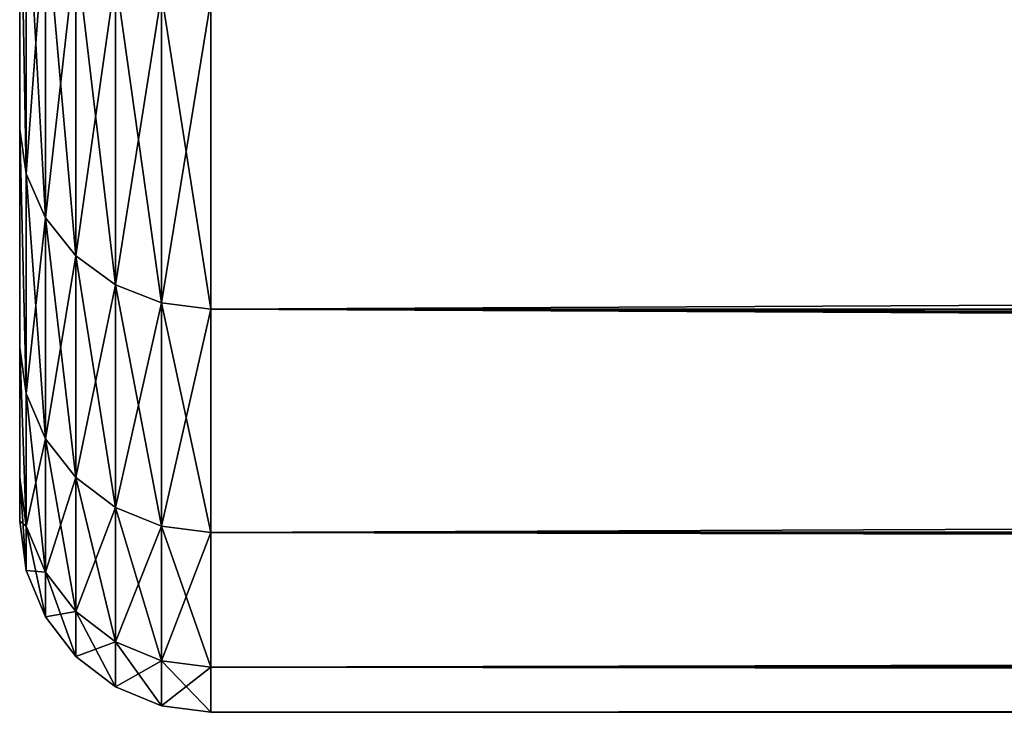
# Model space of a CAD drawing. Header units: metres. Extents: x -150 to 310, y -128 to 84.
# Tile 16 of 256: x -128 to -125.43, y -23 to -21.19. Entities that reach past the tile are written whole.
import ezdxf

# ---------------------------------------------------------------- set-up
doc = ezdxf.new("R2010")
doc.units = ezdxf.units.M
doc.layers.add('solid_26009703_SW0001', color=7, linetype='CONTINUOUS')

msp = doc.modelspace()

# ---------------------------------------------------------------- linework, layer by layer
at = {"layer": 'solid_26009703_SW0001'}
for points in [[(-128, -19.185148, 8.539556), (-128, -21.474558, 6.710299), (-128, -20.685806, 8.851365)], [(-128, -19.185148, 8.539556), (-128, -19.971094, 6.490467), (-128, -21.474558, 6.710299)], [(-128, -19.185148, -8.539556), (-128, -20.685806, -8.851366), (-128, -21.474558, -6.710299)], [(-128, -19.971094, -6.490467), (-128, -19.185148, -8.539556), (-128, -21.474558, -6.710299)], [(-128, -19.971094, 6.490467), (-128, -22.045317, 4.499849), (-128, -21.474558, 6.710299)], [(-128, -19.971094, 6.490467), (-128, -20.541378, 4.364604), (-128, -22.045317, 4.499849)], [(-128, -19.971094, -6.490467), (-128, -21.474558, -6.710299), (-128, -22.045315, -4.499849)], [(-128, -20.541378, -4.364604), (-128, -19.971094, -6.490467), (-128, -22.045315, -4.499849)], [(-127.5, -21.13603, 9.070185), (-15.991321, -21.404083, 8.418149), (-15.794076, -20.502552, 10.423307)], [(-128, -20.541378, 4.364604), (-128, -22.385984, 2.267557), (-128, -22.045317, 4.499849)], [(-128, -20.541378, 4.364604), (-128, -20.883329, 2.204462), (-128, -22.385984, 2.267557)], [(-128, -20.541378, -4.364604), (-128, -22.045315, -4.499849), (-128, -22.385984, -2.267557)], [(-128, -20.883329, -2.204462), (-128, -20.541378, -4.364604), (-128, -22.385984, -2.267557)], [(-127.982964, -21.591608, 6.774411), (-128, -20.685806, 8.851365), (-128, -21.474558, 6.710299)], [(-127.982964, -21.591608, 6.774411), (-127.982964, -20.795473, 8.92404), (-128, -20.685806, 8.851365)], [(-127.982964, -21.591608, -6.774411), (-128, -21.474558, -6.710299), (-128, -20.685806, -8.851366)], [(-127.982964, -20.795473, -8.92404), (-127.982964, -21.591608, -6.774411), (-128, -20.685806, -8.851366)], [(-127.932945, -20.906395, 8.971641), (-127.982964, -20.795473, 8.92404), (-127.982964, -21.591608, 6.774411)], [(-127.932945, -21.706776, -6.810545), (-127.982964, -21.591608, -6.774411), (-127.982964, -20.795473, -8.92404)], [(-127.932945, -20.906395, -8.971641), (-127.932945, -21.706776, -6.810545), (-127.982964, -20.795473, -8.92404)], [(-127.5, -21.13603, -9.070185), (-13.008931, -20.87435, -9.657201), (-14.009675, -21.419312, -8.379323)], [(-128, -20.883329, 2.204462), (-128, -21), (-128, -22.385984, 2.267557)], [(-128, -20.883329, -2.204462), (-128, -22.385984, -2.267557), (-128, -22.5)], [(-128, -21), (-128, -20.883329, -2.204462), (-128, -22.5)], [(-127.932945, -21.706776, 6.810545), (-127.932945, -20.906395, 8.971641), (-127.982964, -21.591608, 6.774411)], [(-127.853371, -21.001621, 9.012506), (-127.932945, -20.906395, 8.971641), (-127.932945, -21.706776, 6.810545)], [(-127.853371, -21.805649, -6.841567), (-127.932945, -21.706776, -6.810545), (-127.932945, -20.906395, -8.971641)], [(-127.853371, -21.001621, -9.012506), (-127.853371, -21.805649, -6.841567), (-127.932945, -20.906395, -8.971641)], [(-128, -21), (-128, -22.5), (-128, -22.385984, 2.267557)], [(-127.853371, -21.805649, 6.841567), (-127.853371, -21.001621, 9.012506), (-127.932945, -21.706776, 6.810545)], [(-127.749657, -21.074652, 9.043845), (-127.853371, -21.001621, 9.012506), (-127.853371, -21.805649, 6.841567)], [(-127.749657, -21.881475, -6.865357), (-127.853371, -21.805649, -6.841567), (-127.853371, -21.001621, -9.012506)], [(-127.749657, -21.074652, -9.043845), (-127.749657, -21.881475, -6.865357), (-127.853371, -21.001621, -9.012506)], [(-127.749657, -21.881475, 6.865357), (-127.749657, -21.074652, 9.043845), (-127.853371, -21.805649, 6.841567)], [(-127.628906, -21.120497, 9.063519), (-127.749657, -21.074652, 9.043845), (-127.749657, -21.881475, 6.865357)], [(-127.628906, -21.929075, -6.880292), (-127.749657, -21.881475, -6.865357), (-127.749657, -21.074652, -9.043845)], [(-127.628906, -21.120497, -9.063519), (-127.628906, -21.929075, -6.880292), (-127.749657, -21.074652, -9.043845)], [(-127.628906, -21.929075, 6.880292), (-127.628906, -21.120497, 9.063519), (-127.749657, -21.881475, 6.865357)], [(-127.628906, -21.929075, 6.880292), (-127.5, -21.13603, 9.070185), (-127.628906, -21.120497, 9.063519)], [(-127.628906, -21.120497, -9.063519), (-127.5, -21.13603, -9.070185), (-127.5, -21.945204, -6.885352)], [(-127.628906, -21.120497, -9.063519), (-127.5, -21.945204, -6.885352), (-127.628906, -21.929075, -6.880292)], [(-127.628906, -21.929075, 6.880292), (-127.5, -21.945204, 6.885352), (-127.5, -21.13603, 9.070185)], [(-127.5, -21.13603, 9.070185), (-127.5, -21.945204, 6.885352), (-15.991321, -21.404083, 8.418149)], [(-127.5, -21.13603, -9.070185), (-14.009675, -21.419312, -8.379323), (-14.870687, -21.90094, -7.024874)], [(-127.5, -21.945204, -6.885352), (-127.5, -21.13603, -9.070185), (-14.870687, -21.90094, -7.024874)], [(-127.5, -21.945204, 6.885352), (-16.125944, -22.10339, 6.359255), (-15.991321, -21.404083, 8.418149)], [(-127.982964, -22.166183, 4.555267), (-128, -21.474558, 6.710299), (-128, -22.045317, 4.499849)], [(-127.982964, -22.166183, 4.555267), (-127.982964, -21.591608, 6.774411), (-128, -21.474558, 6.710299)], [(-127.982964, -22.166183, -4.555267), (-128, -22.045315, -4.499849), (-128, -21.474558, -6.710299)], [(-127.982964, -21.591608, -6.774411), (-127.982964, -22.166183, -4.555267), (-128, -21.474558, -6.710299)], [(-127.932945, -21.706776, 6.810545), (-127.982964, -21.591608, 6.774411), (-127.982964, -22.166183, 4.555267)], [(-127.932945, -22.284418, -4.579564), (-127.982964, -22.166183, -4.555267), (-127.982964, -21.591608, -6.774411)], [(-127.932945, -21.706776, -6.810545), (-127.932945, -22.284418, -4.579564), (-127.982964, -21.591608, -6.774411)], [(-127.932945, -22.284418, 4.579564), (-127.932945, -21.706776, 6.810545), (-127.982964, -22.166183, 4.555267)], [(-127.853371, -21.805649, 6.841567), (-127.932945, -21.706776, 6.810545), (-127.932945, -22.284418, 4.579564)], [(-127.853371, -22.385921, -4.600424), (-127.932945, -22.284418, -4.579564), (-127.932945, -21.706776, -6.810545)], [(-127.853371, -21.805649, -6.841567), (-127.853371, -22.385921, -4.600424), (-127.932945, -21.706776, -6.810545)], [(-127.853371, -22.385921, 4.600424), (-127.853371, -21.805649, 6.841567), (-127.932945, -22.284418, 4.579564)], [(-127.749657, -21.881475, 6.865357), (-127.853371, -21.805649, 6.841567), (-127.853371, -22.385921, 4.600424)], [(-127.749657, -22.463764, -4.616421), (-127.853371, -22.385921, -4.600424), (-127.853371, -21.805649, -6.841567)], [(-127.749657, -21.881475, -6.865357), (-127.749657, -22.463764, -4.616421), (-127.853371, -21.805649, -6.841567)], [(-127.749657, -22.463764, 4.616421), (-127.749657, -21.881475, 6.865357), (-127.853371, -22.385921, 4.600424)], [(-127.628906, -21.929075, 6.880292), (-127.749657, -21.881475, 6.865357), (-127.749657, -22.463764, 4.616421)], [(-127.628906, -22.512632, -4.626463), (-127.749657, -22.463764, -4.616421), (-127.749657, -21.881475, -6.865357)], [(-127.628906, -21.929075, -6.880292), (-127.628906, -22.512632, -4.626463), (-127.749657, -21.881475, -6.865357)], [(-127.5, -21.945204, -6.885352), (-14.870687, -21.90094, -7.024874), (-15.209785, -22.110048, -6.336069)], [(-127.628906, -22.512632, 4.626463), (-127.628906, -21.929075, 6.880292), (-127.749657, -22.463764, 4.616421)], [(-127.628906, -22.512632, 4.626463), (-127.5, -21.945204, 6.885352), (-127.628906, -21.929075, 6.880292)], [(-127.628906, -21.929075, -6.880292), (-127.5, -21.945204, -6.885352), (-127.5, -22.529188, -4.629866)], [(-127.628906, -21.929075, -6.880292), (-127.5, -22.529188, -4.629866), (-127.628906, -22.512632, -4.626463)], [(-127.628906, -22.512632, 4.626463), (-127.5, -22.529188, 4.629866), (-127.5, -21.945204, 6.885352)], [(-127.5, -21.945204, 6.885352), (-127.5, -22.529188, 4.629866), (-16.125944, -22.10339, 6.359255)], [(-127.5, -21.945204, -6.885352), (-15.457504, -22.304804, -5.612109), (-15.610076, -22.478462, -4.870187)], [(-127.5, -22.529188, -4.629866), (-127.5, -21.945204, -6.885352), (-15.610076, -22.478462, -4.870187)], [(-127.5, -21.945204, -6.885352), (-15.209785, -22.110048, -6.336069), (-15.457504, -22.304804, -5.612109)], [(-127.982964, -22.513306, -2.289379), (-128, -22.385984, -2.267557), (-128, -22.045315, -4.499849)], [(-127.982964, -22.166183, -4.555267), (-127.982964, -22.513306, -2.289379), (-128, -22.045315, -4.499849)], [(-127.982964, -22.513306, 2.289379), (-128, -22.045317, 4.499849), (-128, -22.385984, 2.267557)], [(-127.982964, -22.513306, 2.289379), (-127.982964, -22.166183, 4.555267), (-128, -22.045317, 4.499849)], [(-127.5, -22.529188, 4.629866), (-16.189745, -22.601233, 4.2643), (-16.125944, -22.10339, 6.359255)], [(-127.932945, -22.284418, 4.579564), (-127.982964, -22.166183, 4.555267), (-127.982964, -22.513306, 2.289379)], [(-127.932945, -22.63339, -2.301591), (-127.982964, -22.513306, -2.289379), (-127.982964, -22.166183, -4.555267)], [(-127.932945, -22.284418, -4.579564), (-127.932945, -22.63339, -2.301591), (-127.982964, -22.166183, -4.555267)], [(-127.932945, -22.63339, 2.301591), (-127.932945, -22.284418, 4.579564), (-127.982964, -22.513306, 2.289379)], [(-127.853371, -22.385921, 4.600424), (-127.932945, -22.284418, 4.579564), (-127.932945, -22.63339, 2.301591)], [(-127.853371, -22.736483, -2.312074), (-127.932945, -22.63339, -2.301591), (-127.932945, -22.284418, -4.579564)], [(-127.853371, -22.385921, -4.600424), (-127.853371, -22.736483, -2.312074), (-127.932945, -22.284418, -4.579564)], [(-127.982964, -22.513306, 2.289379), (-128, -22.385984, 2.267557), (-128, -22.5)], [(-127.982964, -22.62941, 0), (-128, -22.5), (-128, -22.385984, -2.267557)], [(-127.982964, -22.513306, -2.289379), (-127.982964, -22.62941, 0), (-128, -22.385984, -2.267557)], [(-127.853371, -22.736483, 2.312074), (-127.853371, -22.385921, 4.600424), (-127.932945, -22.63339, 2.301591)], [(-127.749657, -22.463764, 4.616421), (-127.853371, -22.385921, 4.600424), (-127.853371, -22.736483, 2.312074)], [(-127.749657, -22.815546, -2.320114), (-127.853371, -22.736483, -2.312074), (-127.853371, -22.385921, -4.600424)], [(-127.749657, -22.463764, -4.616421), (-127.749657, -22.815546, -2.320114), (-127.853371, -22.385921, -4.600424)], [(-127.749657, -22.815546, 2.320114), (-127.749657, -22.463764, 4.616421), (-127.853371, -22.736483, 2.312074)], [(-127.628906, -22.512632, 4.626463), (-127.749657, -22.463764, 4.616421), (-127.749657, -22.815546, 2.320114)], [(-127.628906, -22.865179, -2.325161), (-127.749657, -22.815546, -2.320114), (-127.749657, -22.463764, -4.616421)], [(-127.628906, -22.512632, -4.626463), (-127.628906, -22.865179, -2.325161), (-127.749657, -22.463764, -4.616421)], [(-127.5, -22.529188, -4.629866), (-15.610076, -22.478462, -4.870187), (-15.815347, -22.769037, -3.2513)], [(-127.982964, -22.62941, 0), (-127.982964, -22.513306, 2.289379), (-128, -22.5)], [(-127.932945, -22.63339, 2.301591), (-127.982964, -22.513306, 2.289379), (-127.982964, -22.62941, 0)], [(-127.982964, -22.513306, -2.289379), (-127.932945, -22.750113, 0), (-127.982964, -22.62941, 0)], [(-127.932945, -22.63339, -2.301591), (-127.932945, -22.750113, 0), (-127.982964, -22.513306, -2.289379)], [(-127.628906, -22.865179, 2.325161), (-127.628906, -22.512632, 4.626463), (-127.749657, -22.815546, 2.320114)], [(-127.628906, -22.865179, 2.325161), (-127.5, -22.529188, 4.629866), (-127.628906, -22.512632, 4.626463)], [(-127.628906, -22.512632, -4.626463), (-127.5, -22.529188, -4.629866), (-127.5, -22.881994, -2.326871)], [(-127.628906, -22.512632, -4.626463), (-127.5, -22.881994, -2.326871), (-127.628906, -22.865179, -2.325161)], [(-127.628906, -22.865179, 2.325161), (-127.5, -22.881994, 2.326871), (-127.5, -22.529188, 4.629866)], [(-127.5, -22.529188, 4.629866), (-127.5, -22.881994, 2.326871), (-16.189745, -22.601233, 4.2643)], [(-127.5, -22.881994, -2.326871), (-127.5, -22.529188, -4.629866), (-15.815347, -22.769037, -3.2513)], [(-127.5, -22.881994, 2.326871), (-16.179321, -22.900274, 2.139493), (-16.189745, -22.601233, 4.2643)], [(-127.932945, -22.750113, 0), (-127.932945, -22.63339, 2.301591), (-127.982964, -22.62941, 0)], [(-127.853371, -22.736483, 2.312074), (-127.932945, -22.63339, 2.301591), (-127.932945, -22.750113, 0)], [(-127.932945, -22.63339, -2.301591), (-127.853371, -22.853739, 0), (-127.932945, -22.750113, 0)], [(-127.853371, -22.736483, -2.312074), (-127.853371, -22.853739, 0), (-127.932945, -22.63339, -2.301591)], [(-127.853371, -22.853739, 0), (-127.853371, -22.736483, 2.312074), (-127.932945, -22.750113, 0)], [(-127.749657, -22.815546, 2.320114), (-127.853371, -22.736483, 2.312074), (-127.853371, -22.853739, 0)], [(-127.853371, -22.736483, -2.312074), (-127.749657, -22.933208), (-127.853371, -22.853739, 0)], [(-127.749657, -22.815546, -2.320114), (-127.749657, -22.933208), (-127.853371, -22.736483, -2.312074)], [(-127.5, -22.881994, -2.326871), (-15.815347, -22.769037, -3.2513), (-15.976904, -22.942673, -1.622901)], [(-127.749657, -22.933208), (-127.749657, -22.815546, 2.320114), (-127.853371, -22.853739, 0)], [(-127.628906, -22.865179, 2.325161), (-127.749657, -22.815546, 2.320114), (-127.749657, -22.933208)], [(-127.749657, -22.815546, -2.320114), (-127.628906, -22.983099, 0), (-127.749657, -22.933208)], [(-127.628906, -22.865179, -2.325161), (-127.628906, -22.983099, 0), (-127.749657, -22.815546, -2.320114)], [(-127.628906, -22.983099, 0), (-127.628906, -22.865179, 2.325161), (-127.749657, -22.933208)], [(-127.628906, -22.865179, -2.325161), (-127.5, -22.881994, -2.326871), (-127.5, -23)], [(-127.628906, -22.865179, -2.325161), (-127.5, -23), (-127.628906, -22.983099, 0)], [(-127.628906, -22.983099, 0), (-127.5, -22.881994, 2.326871), (-127.628906, -22.865179, 2.325161)], [(-127.628906, -22.983099, 0), (-127.5, -23), (-127.5, -22.881994, 2.326871)], [(-127.5, -22.881994, 2.326871), (-127.5, -23), (-16.179321, -22.900274, 2.139493)], [(-127.5, -22.881994, -2.326871), (-16.093447, -23), (-127.5, -23)], [(-127.5, -22.881994, -2.326871), (-15.976904, -22.942673, -1.622901), (-16.093447, -23)], [(-127.5, -23), (-16.093447, -23), (-16.179321, -22.900274, 2.139493)]]:
    msp.add_3dface(points, dxfattribs=at)

doc.saveas('drawing.dxf')
